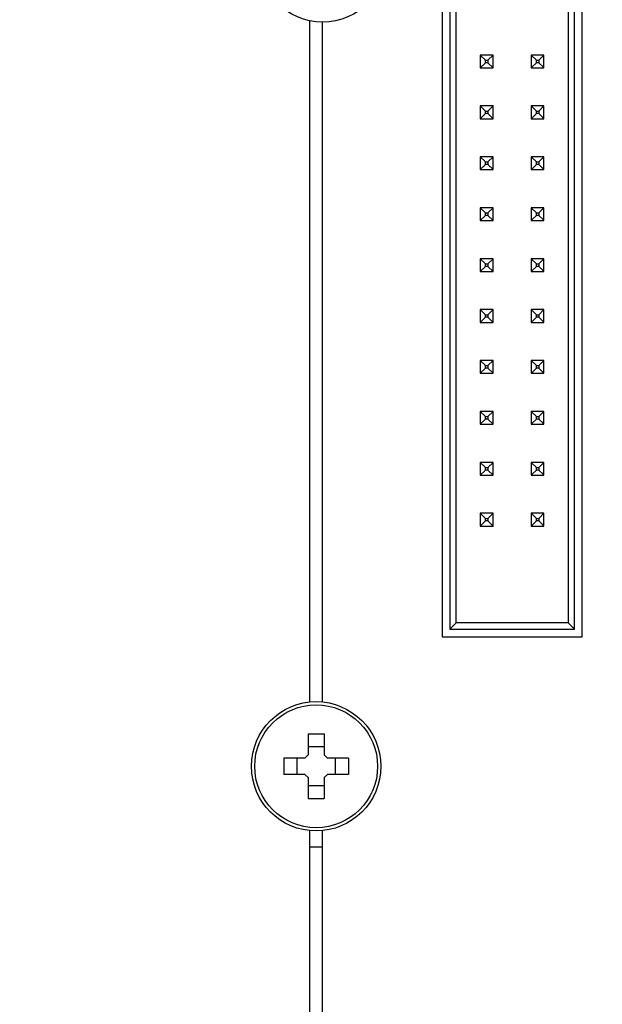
# Model space of a CAD drawing. Header units: inches. Extents: x 0 to 34, y 0 to 22.
# Tile 119 of 124: x 27.773 to 28.223, y 14.996 to 15.758. Entities that reach past the tile are written whole.
import ezdxf

# ---------------------------------------------------------------- set-up
doc = ezdxf.new("R2010")
doc.units = ezdxf.units.IN
doc.header["$LTSCALE"] = 1.87
doc.header["$MEASUREMENT"] = 0
doc.layers.get('0').update_dxf_attribs({"linetype": 'CONTINUOUS'})
doc.layers.add('02___PRT_ALL_AXES', color=7, linetype='CONTINUOUS')
doc.layers.add('DETAIL', color=7, linetype='CONTINUOUS')
doc.styles.get("Standard").update_dxf_attribs({"font": 'txt', "width": 0.8})
doc.dimstyles.get("Standard").update_dxf_attribs({"dimtxt": 0.125, "dimasz": 0.18, "dimexe": 0.125, "dimexo": 0.0625, "dimgap": 0.09, "dimtad": 0, "dimtih": 1, "dimtoh": 1, "dimzin": 0, "dimdsep": 46, "dimtxsty": 'STANDARD', "dimblk": '_FILLED', "dimblk1": '_FILLED', "dimblk2": '_FILLED', "dimcen": 0.09, "dimazin": 0, "dimtol": 1, "dimtp": 0.02, "dimtm": 0.02, "dimtfac": 1, "dimtofl": 0, "dimtmove": 0, "dimatfit": 3, "dimldrblk": '_FILLED', "dimfxl": 1, "dimtolj": 1, "dimtzin": 0, "dimarcsym": 0})

# ---------------------------------------------------------------- blocks, each defined once
blk = doc.blocks.new('_FILLED')
at = {"color": 0, "linetype": 'BYBLOCK'}
blk.add_solid([(0, 0), (-1, 0.1736), (-1, -0.1736)], dxfattribs=at)

msp = doc.modelspace()

# ---------------------------------------------------------------- linework, layer by layer
at = {"color": 7, "linetype": 'CONTINUOUS'}
for p, q in [((28.2016, 15.28641), (28.2016, 16.40059)), ((28.20751, 15.28051), (28.20751, 16.40649)), ((28.19668, 16.39567), (28.19668, 15.29134)), ((28.09924, 15.80413), (28.09924, 15.28051)), ((28.10514, 15.80413), (28.10514, 15.28641)), ((28.11007, 15.29134), (28.11007, 15.80413)), ((28.00686, 15.23003), (28.00686, 15.756)), ((28.13861, 15.73031), (28.12877, 15.73031)), ((28.12877, 15.73031), (28.1327, 15.72637)), ((28.12877, 15.73031), (28.12877, 15.72047)), ((28.13861, 15.73031), (28.13467, 15.72637)), ((28.13861, 15.72047), (28.13861, 15.73031)), ((28.17798, 15.73031), (28.16814, 15.73031)), ((28.17207, 15.72637), (28.16814, 15.73031)), ((28.16814, 15.73031), (28.16814, 15.72047)), ((28.17404, 15.72637), (28.17798, 15.73031)), ((28.17798, 15.72047), (28.17798, 15.73031)), ((28.1327, 15.72441), (28.12877, 15.72047)), ((28.1327, 15.72637), (28.13467, 15.72637)), ((28.1327, 15.72441), (28.1327, 15.72637)), ((28.13467, 15.72441), (28.1327, 15.72441)), ((28.13467, 15.72637), (28.13467, 15.72441)), ((28.13467, 15.72441), (28.13861, 15.72047)), ((28.16886, 15.72119), (28.17207, 15.72441)), ((28.17207, 15.72637), (28.17404, 15.72637)), ((28.17207, 15.72441), (28.17207, 15.72637)), ((28.17404, 15.72441), (28.17207, 15.72441)), ((28.17404, 15.72637), (28.17404, 15.72441)), ((28.17726, 15.72119), (28.17404, 15.72441)), ((28.12877, 15.72047), (28.13861, 15.72047)), ((28.16814, 15.72047), (28.16886, 15.72119)), ((28.16814, 15.72047), (28.17798, 15.72047)), ((28.17798, 15.72047), (28.17726, 15.72119)), ((28.13861, 15.69094), (28.12877, 15.69094)), ((28.12877, 15.69094), (28.1327, 15.687)), ((28.12877, 15.69094), (28.12877, 15.6811)), ((28.1327, 15.68504), (28.12877, 15.6811)), ((28.1327, 15.687), (28.13467, 15.687)), ((28.1327, 15.68504), (28.1327, 15.687)), ((28.13467, 15.68504), (28.1327, 15.68504)), ((28.13861, 15.69094), (28.13467, 15.687)), ((28.13467, 15.687), (28.13467, 15.68504)), ((28.13467, 15.68504), (28.13861, 15.6811)), ((28.13861, 15.6811), (28.13861, 15.69094)), ((28.17798, 15.69094), (28.16814, 15.69094)), ((28.17207, 15.687), (28.16814, 15.69094)), ((28.16814, 15.69094), (28.16814, 15.6811)), ((28.16886, 15.68182), (28.17207, 15.68504)), ((28.17207, 15.687), (28.17404, 15.687)), ((28.17207, 15.68504), (28.17207, 15.687)), ((28.17404, 15.68504), (28.17207, 15.68504)), ((28.17404, 15.687), (28.17798, 15.69094)), ((28.17404, 15.687), (28.17404, 15.68504)), ((28.17726, 15.68182), (28.17404, 15.68504)), ((28.17798, 15.6811), (28.17798, 15.69094)), ((28.12877, 15.6811), (28.13861, 15.6811)), ((28.16814, 15.6811), (28.16886, 15.68182)), ((28.16814, 15.6811), (28.17798, 15.6811)), ((28.17798, 15.6811), (28.17726, 15.68182)), ((28.13861, 15.65157), (28.12877, 15.65157)), ((28.12877, 15.65157), (28.1327, 15.64763)), ((28.12877, 15.65157), (28.12877, 15.64173)), ((28.1327, 15.64567), (28.12877, 15.64173)), ((28.1327, 15.64763), (28.13467, 15.64763)), ((28.1327, 15.64567), (28.1327, 15.64763)), ((28.13467, 15.64567), (28.1327, 15.64567)), ((28.13861, 15.65157), (28.13467, 15.64763)), ((28.13467, 15.64763), (28.13467, 15.64567)), ((28.13467, 15.64567), (28.13861, 15.64173)), ((28.13861, 15.64173), (28.13861, 15.65157)), ((28.17798, 15.65157), (28.16814, 15.65157)), ((28.17207, 15.64763), (28.16814, 15.65157)), ((28.16814, 15.65157), (28.16814, 15.64173)), ((28.16886, 15.64245), (28.17207, 15.64567)), ((28.17207, 15.64763), (28.17404, 15.64763)), ((28.17207, 15.64567), (28.17207, 15.64763)), ((28.17404, 15.64567), (28.17207, 15.64567)), ((28.17404, 15.64763), (28.17798, 15.65157)), ((28.17404, 15.64763), (28.17404, 15.64567)), ((28.17726, 15.64245), (28.17404, 15.64567)), ((28.17798, 15.64173), (28.17798, 15.65157)), ((28.12877, 15.64173), (28.13861, 15.64173)), ((28.16814, 15.64173), (28.16886, 15.64245)), ((28.16814, 15.64173), (28.17798, 15.64173)), ((28.17798, 15.64173), (28.17726, 15.64245)), ((28.13861, 15.6122), (28.12877, 15.6122)), ((28.12877, 15.6122), (28.1327, 15.60826)), ((28.12877, 15.6122), (28.12877, 15.60236)), ((28.1327, 15.60826), (28.13467, 15.60826)), ((28.1327, 15.6063), (28.1327, 15.60826)), ((28.13861, 15.6122), (28.13467, 15.60826)), ((28.13467, 15.60826), (28.13467, 15.6063)), ((28.13861, 15.60236), (28.13861, 15.6122)), ((28.17798, 15.6122), (28.16814, 15.6122)), ((28.17207, 15.60826), (28.16814, 15.6122)), ((28.16814, 15.6122), (28.16814, 15.60236)), ((28.17207, 15.60826), (28.17404, 15.60826)), ((28.17207, 15.6063), (28.17207, 15.60826)), ((28.17404, 15.60826), (28.17798, 15.6122)), ((28.17404, 15.60826), (28.17404, 15.6063)), ((28.17798, 15.60236), (28.17798, 15.6122)), ((28.1327, 15.6063), (28.12877, 15.60236)), ((28.12877, 15.60236), (28.13861, 15.60236)), ((28.13467, 15.6063), (28.1327, 15.6063)), ((28.13467, 15.6063), (28.13861, 15.60236)), ((28.16814, 15.60236), (28.16886, 15.60308)), ((28.16814, 15.60236), (28.17798, 15.60236)), ((28.16886, 15.60308), (28.17207, 15.6063)), ((28.17404, 15.6063), (28.17207, 15.6063)), ((28.17726, 15.60308), (28.17404, 15.6063)), ((28.17798, 15.60236), (28.17726, 15.60308)), ((28.13861, 15.57283), (28.12877, 15.57283)), ((28.12877, 15.57283), (28.1327, 15.56889)), ((28.12877, 15.57283), (28.12877, 15.56299)), ((28.13861, 15.57283), (28.13467, 15.56889)), ((28.13861, 15.56299), (28.13861, 15.57283)), ((28.17798, 15.57283), (28.16814, 15.57283)), ((28.17207, 15.56889), (28.16814, 15.57283)), ((28.16814, 15.57283), (28.16814, 15.56299)), ((28.17404, 15.56889), (28.17798, 15.57283)), ((28.17798, 15.56299), (28.17798, 15.57283)), ((28.1327, 15.56693), (28.12877, 15.56299)), ((28.12877, 15.56299), (28.13861, 15.56299)), ((28.1327, 15.56889), (28.13467, 15.56889)), ((28.1327, 15.56693), (28.1327, 15.56889)), ((28.13467, 15.56693), (28.1327, 15.56693)), ((28.13467, 15.56889), (28.13467, 15.56693)), ((28.13467, 15.56693), (28.13861, 15.56299)), ((28.16814, 15.56299), (28.16886, 15.56371)), ((28.16814, 15.56299), (28.17798, 15.56299)), ((28.16886, 15.56371), (28.17207, 15.56693)), ((28.17207, 15.56889), (28.17404, 15.56889)), ((28.17207, 15.56693), (28.17207, 15.56889)), ((28.17404, 15.56693), (28.17207, 15.56693)), ((28.17404, 15.56889), (28.17404, 15.56693)), ((28.17726, 15.56371), (28.17404, 15.56693)), ((28.17798, 15.56299), (28.17726, 15.56371)), ((28.13861, 15.53346), (28.12877, 15.53346)), ((28.12877, 15.53346), (28.1327, 15.52952)), ((28.12877, 15.53346), (28.12877, 15.52362)), ((28.13861, 15.53346), (28.13467, 15.52952)), ((28.13861, 15.52362), (28.13861, 15.53346)), ((28.17798, 15.53346), (28.16814, 15.53346)), ((28.17207, 15.52952), (28.16814, 15.53346)), ((28.16814, 15.53346), (28.16814, 15.52362)), ((28.17404, 15.52952), (28.17798, 15.53346)), ((28.17798, 15.52362), (28.17798, 15.53346)), ((28.1327, 15.52756), (28.12877, 15.52362)), ((28.12877, 15.52362), (28.13861, 15.52362)), ((28.1327, 15.52952), (28.13467, 15.52952)), ((28.1327, 15.52756), (28.1327, 15.52952)), ((28.13467, 15.52756), (28.1327, 15.52756)), ((28.13467, 15.52952), (28.13467, 15.52756)), ((28.13467, 15.52756), (28.13861, 15.52362)), ((28.16814, 15.52362), (28.16886, 15.52434)), ((28.16814, 15.52362), (28.17798, 15.52362)), ((28.16886, 15.52434), (28.17207, 15.52756)), ((28.17207, 15.52952), (28.17404, 15.52952)), ((28.17207, 15.52756), (28.17207, 15.52952)), ((28.17404, 15.52756), (28.17207, 15.52756)), ((28.17404, 15.52952), (28.17404, 15.52756)), ((28.17726, 15.52434), (28.17404, 15.52756)), ((28.17798, 15.52362), (28.17726, 15.52434)), ((28.13861, 15.49409), (28.12877, 15.49409)), ((28.12877, 15.49409), (28.1327, 15.49015)), ((28.12877, 15.49409), (28.12877, 15.48425)), ((28.13861, 15.49409), (28.13467, 15.49015)), ((28.13861, 15.48425), (28.13861, 15.49409)), ((28.17798, 15.49409), (28.16814, 15.49409)), ((28.17207, 15.49015), (28.16814, 15.49409)), ((28.16814, 15.49409), (28.16814, 15.48425)), ((28.17404, 15.49015), (28.17798, 15.49409)), ((28.17798, 15.48425), (28.17798, 15.49409)), ((28.1327, 15.48819), (28.12877, 15.48425)), ((28.1327, 15.49015), (28.13467, 15.49015)), ((28.1327, 15.48819), (28.1327, 15.49015)), ((28.13467, 15.48819), (28.1327, 15.48819)), ((28.13467, 15.49015), (28.13467, 15.48819)), ((28.13467, 15.48819), (28.13861, 15.48425)), ((28.16886, 15.48497), (28.17207, 15.48819)), ((28.17207, 15.49015), (28.17404, 15.49015)), ((28.17207, 15.48819), (28.17207, 15.49015)), ((28.17404, 15.48819), (28.17207, 15.48819)), ((28.17404, 15.49015), (28.17404, 15.48819)), ((28.17726, 15.48497), (28.17404, 15.48819)), ((28.12877, 15.48425), (28.13861, 15.48425)), ((28.16814, 15.48425), (28.16886, 15.48497)), ((28.16814, 15.48425), (28.17798, 15.48425)), ((28.17798, 15.48425), (28.17726, 15.48497)), ((28.13861, 15.45472), (28.12877, 15.45472)), ((28.12877, 15.45472), (28.1327, 15.45078)), ((28.12877, 15.45472), (28.12877, 15.44488)), ((28.1327, 15.44882), (28.12877, 15.44488)), ((28.1327, 15.45078), (28.13467, 15.45078)), ((28.1327, 15.44882), (28.1327, 15.45078)), ((28.13467, 15.44882), (28.1327, 15.44882)), ((28.13861, 15.45472), (28.13467, 15.45078)), ((28.13467, 15.45078), (28.13467, 15.44882)), ((28.13467, 15.44882), (28.13861, 15.44488)), ((28.13861, 15.44488), (28.13861, 15.45472)), ((28.17798, 15.45472), (28.16814, 15.45472)), ((28.17207, 15.45078), (28.16814, 15.45472)), ((28.16814, 15.45472), (28.16814, 15.44488)), ((28.16886, 15.4456), (28.17207, 15.44882)), ((28.17207, 15.45078), (28.17404, 15.45078)), ((28.17207, 15.44882), (28.17207, 15.45078)), ((28.17404, 15.44882), (28.17207, 15.44882)), ((28.17404, 15.45078), (28.17798, 15.45472)), ((28.17404, 15.45078), (28.17404, 15.44882)), ((28.17726, 15.4456), (28.17404, 15.44882)), ((28.17798, 15.44488), (28.17798, 15.45472)), ((28.12877, 15.44488), (28.13861, 15.44488)), ((28.16814, 15.44488), (28.16886, 15.4456)), ((28.16814, 15.44488), (28.17798, 15.44488)), ((28.17798, 15.44488), (28.17726, 15.4456)), ((28.13861, 15.41535), (28.12877, 15.41535)), ((28.12877, 15.41535), (28.1327, 15.41141)), ((28.12877, 15.41535), (28.12877, 15.40551)), ((28.1327, 15.40945), (28.12877, 15.40551)), ((28.1327, 15.41141), (28.13467, 15.41141)), ((28.1327, 15.40945), (28.1327, 15.41141)), ((28.13467, 15.40945), (28.1327, 15.40945)), ((28.13861, 15.41535), (28.13467, 15.41141)), ((28.13467, 15.41141), (28.13467, 15.40945)), ((28.13467, 15.40945), (28.13861, 15.40551)), ((28.13861, 15.40551), (28.13861, 15.41535)), ((28.17798, 15.41535), (28.16814, 15.41535)), ((28.17207, 15.41141), (28.16814, 15.41535)), ((28.16814, 15.41535), (28.16814, 15.40551)), ((28.16886, 15.40623), (28.17207, 15.40945)), ((28.17207, 15.41141), (28.17404, 15.41141)), ((28.17207, 15.40945), (28.17207, 15.41141)), ((28.17404, 15.40945), (28.17207, 15.40945)), ((28.17404, 15.41141), (28.17798, 15.41535)), ((28.17404, 15.41141), (28.17404, 15.40945)), ((28.17726, 15.40623), (28.17404, 15.40945)), ((28.17798, 15.40551), (28.17798, 15.41535)), ((28.12877, 15.40551), (28.13861, 15.40551)), ((28.16814, 15.40551), (28.16886, 15.40623)), ((28.16814, 15.40551), (28.17798, 15.40551)), ((28.17798, 15.40551), (28.17726, 15.40623)), ((28.13861, 15.37598), (28.12877, 15.37598)), ((28.12877, 15.37598), (28.1327, 15.37204)), ((28.12877, 15.37598), (28.12877, 15.36614)), ((28.1327, 15.37204), (28.13467, 15.37204)), ((28.1327, 15.37008), (28.1327, 15.37204)), ((28.13861, 15.37598), (28.13467, 15.37204)), ((28.13467, 15.37204), (28.13467, 15.37008)), ((28.13861, 15.36614), (28.13861, 15.37598)), ((28.17798, 15.37598), (28.16814, 15.37598)), ((28.17207, 15.37204), (28.16814, 15.37598)), ((28.16814, 15.37598), (28.16814, 15.36614)), ((28.17207, 15.37204), (28.17404, 15.37204)), ((28.17207, 15.37008), (28.17207, 15.37204)), ((28.17404, 15.37204), (28.17798, 15.37598)), ((28.17404, 15.37204), (28.17404, 15.37008)), ((28.17798, 15.36614), (28.17798, 15.37598)), ((28.1327, 15.37008), (28.12877, 15.36614)), ((28.12877, 15.36614), (28.13861, 15.36614)), ((28.13467, 15.37008), (28.1327, 15.37008)), ((28.13467, 15.37008), (28.13861, 15.36614)), ((28.16814, 15.36614), (28.16886, 15.36686)), ((28.16814, 15.36614), (28.17798, 15.36614)), ((28.16886, 15.36686), (28.17207, 15.37008)), ((28.17404, 15.37008), (28.17207, 15.37008)), ((28.17726, 15.36686), (28.17404, 15.37008)), ((28.17798, 15.36614), (28.17726, 15.36686)), ((28.11007, 15.29134), (28.10514, 15.28641)), ((28.19668, 15.29134), (28.11007, 15.29134)), ((28.2016, 15.28641), (28.19668, 15.29134)), ((28.09924, 15.28051), (28.20751, 15.28051)), ((28.10514, 15.28641), (28.2016, 15.28641)), ((27.99559, 15.20536), (28.00811, 15.20536)), ((27.99559, 15.20536), (27.99559, 15.18912)), ((28.00811, 15.20536), (28.00811, 15.18912)), ((27.99309, 15.18662), (27.99559, 15.18912)), ((28.00812, 15.19536), (27.9956, 15.19536)), ((28.00811, 15.18912), (28.01061, 15.18662)), ((27.99309, 15.18662), (27.97685, 15.18662)), ((27.97685, 15.18662), (27.97685, 15.1741)), ((27.98686, 15.18662), (27.98686, 15.1741)), ((28.02685, 15.18662), (28.01061, 15.18662)), ((28.01686, 15.1741), (28.01686, 15.18662)), ((28.02685, 15.18662), (28.02685, 15.1741)), ((27.99309, 15.1741), (27.97685, 15.1741)), ((27.99559, 15.1716), (27.99309, 15.1741)), ((28.01061, 15.1741), (28.00811, 15.1716)), ((28.02685, 15.1741), (28.01061, 15.1741)), ((27.99559, 15.1716), (27.99559, 15.15536)), ((28.00811, 15.1716), (28.00811, 15.15536)), ((28.00812, 15.16536), (27.9956, 15.16536)), ((27.99559, 15.15536), (28.00811, 15.15536)), ((28.00686, 14.65544), (28.00686, 15.13069)), ((28.00686, 15.11786), (27.99686, 15.11786))]:
    msp.add_line(p, q, dxfattribs=at)
for centre, radius in [((28.00685, 15.80586), 0.05), ((28.00185, 15.18036), 0.05), ((28.00185, 15.18036), 0.0475)]:
    msp.add_circle(centre, radius, dxfattribs=at)
at = {"layer": '02___PRT_ALL_AXES', "color": 7, "linetype": 'CONTINUOUS'}
for p, q in [((27.99686, 15.23003), (27.99686, 15.75695)), ((27.99686, 14.65536), (27.99686, 15.13069))]:
    msp.add_line(p, q, dxfattribs=at)

# ---------------------------------------------------------------- leaders
at = {"layer": 'DETAIL', "color": 2, "linetype": 'CONTINUOUS'}
msp.add_leader([(27.75025, 14.27013), (30.50454, 15.53001), (30.68454, 15.53001)], dimstyle='STANDARD', override={"dimtad": 0, "dimldrblk": 'DOT'}, dxfattribs=at)

doc.saveas('drawing.dxf')
